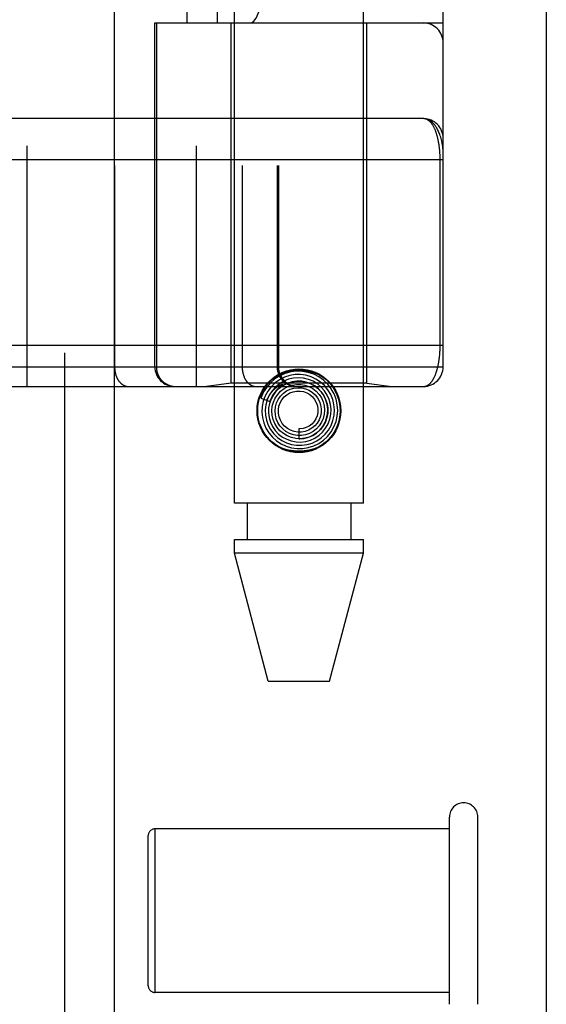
# Model space of a CAD drawing. Header units: inches. Extents: x 0 to 212, y 0 to 138.
# Tile 88 of 256: x 94.335 to 95.134, y 40.908 to 42.401. Entities that reach past the tile are written whole.
import ezdxf

# ---------------------------------------------------------------- set-up
doc = ezdxf.new("R2010")
doc.units = ezdxf.units.IN
doc.header["$LTSCALE"] = 11.6875
doc.header["$MEASUREMENT"] = 0
doc.linetypes.add('HIDDEN', pattern=[0.2, 0.1, -0.1])
doc.layers.get('0').update_dxf_attribs({"linetype": 'CONTINUOUS'})
doc.layers.add('DEFAULT_2', color=8, linetype='HIDDEN')
doc.layers.add('RIGHTHAND_DOOR_ASSEMBLY', color=7, linetype='CONTINUOUS')

msp = doc.modelspace()

# ---------------------------------------------------------------- linework, layer by layer
at = {"color": 3, "linetype": 'Continuous'}
msp.add_line((95.1337, 38.4248), (95.1337, 101.3468), dxfattribs=at)
at = {"layer": 'DEFAULT_2', "color": 8, "linetype": 'HIDDEN'}
for p, q in [((94.9867, 40.9078), (94.9867, 41.1918)), ((95.0297, 40.9078), (95.0297, 41.1918)), ((94.5297, 40.9358), (94.5297, 41.1638)), ((94.9867, 41.1738), (94.5397, 41.1738)), ((94.5397, 41.1738), (94.5397, 40.9258)), ((94.9867, 40.9258), (94.5397, 40.9258))]:
    msp.add_line(p, q, dxfattribs=at)
for centre, radius, start, end in [((95.0082, 41.1918), 0.0215, 360, 180), ((94.5397, 41.1638), 0.01, 90, 180), ((94.5397, 40.9358), 0.01, 180, 270)]:
    msp.add_arc(centre, radius, start, end, dxfattribs=at)
at = {"layer": 'RIGHTHAND_DOOR_ASSEMBLY', "color": 8, "linetype": 'HIDDEN'}
for p, q in [((94.4029, 97.9958), (94.4029, 38.6458)), ((94.6604, 41.6678), (94.6604, 44.8502)), ((94.8564, 41.6678), (94.8564, 44.8502)), ((94.3457, 44.5471), (94.3457, 41.8446)), ((94.6022, 44.5471), (94.6022, 41.8446)), ((94.4786, 44.5171), (94.4786, 41.8746)), ((94.6722, 44.5171), (94.6722, 41.8746)), ((94.7252, 44.5171), (94.7252, 41.8746)), ((94.7272, 44.5171), (94.7272, 41.8746)), ((94.9772, 41.8746), (94.9772, 44.5171)), ((94.5888, 42.3958), (94.5888, 43.9958)), ((94.6347, 42.3958), (94.6347, 43.9958)), ((94.9472, 43.9958), (94.9472, 42.3958)), ((94.5397, 42.3958), (94.9772, 42.3958)), ((94.5397, 41.8746), (94.5397, 42.3958)), ((94.542, 42.3958), (94.542, 41.8746)), ((94.6554, 41.8498), (94.6554, 42.3958)), ((94.8614, 41.8498), (94.8614, 42.3958)), ((94.9472, 42.2508), (94.0677, 42.2508)), ((94.9726, 41.9071), (94.9726, 42.1891)), ((94.0734, 41.9071), (94.9772, 41.9071)), ((94.3137, 41.8746), (94.9772, 41.8746)), ((94.6554, 41.8498), (94.6179, 41.8446)), ((94.8614, 41.8498), (94.6554, 41.8498)), ((94.8614, 41.8498), (94.8989, 41.8446)), ((94.0734, 41.8446), (94.9472, 41.8446)), ((94.7287, 41.8433), (94.7282, 41.8429)), ((94.7291, 41.8437), (94.7287, 41.8433)), ((94.7295, 41.8441), (94.7291, 41.8437)), ((94.73, 41.8446), (94.7295, 41.8441)), ((94.7315, 41.8459), (94.73, 41.8446)), ((94.7317, 41.8462), (94.7315, 41.8459)), ((94.7004, 41.8267), (94.7147, 41.822)), ((94.7584, 41.7803), (94.7584, 41.7653)), ((94.8564, 41.6678), (94.6604, 41.6678)), ((94.6799, 41.6678), (94.6799, 41.6128)), ((94.8369, 41.6678), (94.8369, 41.6128)), ((94.6604, 41.6128), (94.8564, 41.6128)), ((94.6604, 41.5919), (94.6604, 41.6128)), ((94.8564, 41.5919), (94.8564, 41.6128)), ((94.8564, 41.5919), (94.6604, 41.5919)), ((94.7119, 41.3978), (94.6604, 41.5919)), ((94.8049, 41.3978), (94.8564, 41.5919)), ((94.7119, 41.3978), (94.8049, 41.3978))]:
    msp.add_line(p, q, dxfattribs=at)
at = {"layer": 'RIGHTHAND_DOOR_ASSEMBLY', "color": 3, "linetype": 'Continuous'}
msp.add_line((94.4779, 97.9958), (94.4779, 38.6458), dxfattribs=at)
at = {"layer": 'RIGHTHAND_DOOR_ASSEMBLY', "color": 8, "linetype": 'HIDDEN'}
for points in [[(94.9772, 42.2008), (94.9772, 42.2014), (94.9771, 42.202), (94.9771, 42.2027), (94.9771, 42.2034), (94.977, 42.2042), (94.9769, 42.205), (94.9769, 42.2059), (94.9768, 42.2068), (94.9766, 42.2079), (94.9765, 42.2091), (94.9763, 42.2103), (94.976, 42.2117), (94.9757, 42.2133), (94.9754, 42.2149), (94.975, 42.2167), (94.9745, 42.2187), (94.974, 42.2207), (94.9734, 42.2227), (94.9728, 42.2246), (94.9721, 42.2265), (94.9715, 42.2282), (94.9708, 42.2298), (94.9702, 42.2313), (94.9695, 42.2328), (94.9688, 42.2341), (94.9681, 42.2354), (94.9674, 42.2366), (94.9667, 42.2377), (94.966, 42.2388), (94.9653, 42.2398), (94.9646, 42.2408), (94.9639, 42.2417), (94.9632, 42.2425), (94.9625, 42.2433), (94.9618, 42.244), (94.9611, 42.2447), (94.9604, 42.2454), (94.9597, 42.246), (94.959, 42.2466), (94.9583, 42.2471), (94.9575, 42.2476), (94.9568, 42.248), (94.9561, 42.2484), (94.9554, 42.2488), (94.9547, 42.2491), (94.954, 42.2494), (94.9533, 42.2497), (94.9526, 42.2499), (94.9519, 42.2501), (94.9512, 42.2503), (94.9505, 42.2505), (94.9499, 42.2506), (94.9492, 42.2507), (94.9485, 42.2507), (94.9478, 42.2508), (94.9472, 42.2508)], [(94.9726, 42.1891), (94.9726, 42.1899), (94.9725, 42.1908), (94.9725, 42.1916), (94.9725, 42.1924), (94.9725, 42.1932), (94.9725, 42.1941), (94.9724, 42.1949), (94.9724, 42.1957), (94.9724, 42.1966), (94.9723, 42.1974), (94.9723, 42.1982), (94.9722, 42.1991), (94.9722, 42.1999), (94.9721, 42.2008), (94.972, 42.2016), (94.972, 42.2025), (94.9719, 42.2034), (94.9718, 42.2042), (94.9717, 42.2051), (94.9716, 42.206), (94.9715, 42.2069), (94.9714, 42.2077), (94.9713, 42.2086), (94.9712, 42.2095), (94.971, 42.2104), (94.9709, 42.2113), (94.9708, 42.2122), (94.9706, 42.2131), (94.9705, 42.2139), (94.9703, 42.2148), (94.9702, 42.2157), (94.97, 42.2166), (94.9698, 42.2174), (94.9697, 42.2183), (94.9695, 42.2192), (94.9693, 42.22), (94.9691, 42.2209), (94.9689, 42.2217), (94.9687, 42.2226), (94.9685, 42.2234), (94.9682, 42.2243), (94.968, 42.2251), (94.9678, 42.2259), (94.9675, 42.2268), (94.9673, 42.2276), (94.967, 42.2284), (94.9668, 42.2292), (94.9665, 42.23), (94.9662, 42.2308), (94.9659, 42.2315), (94.9656, 42.2323), (94.9653, 42.2331), (94.965, 42.2338), (94.9647, 42.2346), (94.9644, 42.2353), (94.964, 42.236), (94.9637, 42.2368), (94.9633, 42.2375), (94.963, 42.2381), (94.9626, 42.2388), (94.9623, 42.2395), (94.9619, 42.2401), (94.9615, 42.2408), (94.9611, 42.2414), (94.9607, 42.242), (94.9603, 42.2426), (94.9598, 42.2432), (94.9594, 42.2438), (94.959, 42.2443), (94.9585, 42.2448), (94.9581, 42.2453), (94.9576, 42.2458), (94.9571, 42.2463), (94.9566, 42.2468), (94.9561, 42.2472), (94.9556, 42.2476), (94.9551, 42.248), (94.9546, 42.2484), (94.9541, 42.2487), (94.9536, 42.249), (94.953, 42.2493), (94.9525, 42.2496), (94.9519, 42.2498), (94.9514, 42.2501), (94.9508, 42.2503), (94.9502, 42.2504), (94.9496, 42.2506), (94.949, 42.2507), (94.9484, 42.2507), (94.9478, 42.2508), (94.9472, 42.2508)], [(94.9772, 42.1883), (94.0669, 42.1883)], [(94.9472, 41.8446), (94.9478, 41.8446), (94.9484, 41.8446), (94.949, 41.8447), (94.9496, 41.8448), (94.9501, 41.8449), (94.9507, 41.8451), (94.9513, 41.8453), (94.9518, 41.8455), (94.9524, 41.8457), (94.9529, 41.846), (94.9534, 41.8462), (94.9539, 41.8466), (94.9545, 41.8469), (94.955, 41.8472), (94.9555, 41.8476), (94.956, 41.848), (94.9564, 41.8484), (94.9569, 41.8488), (94.9574, 41.8493), (94.9578, 41.8498), (94.9583, 41.8503), (94.9587, 41.8508), (94.9592, 41.8513), (94.9596, 41.8518), (94.96, 41.8524), (94.9604, 41.8529), (94.9608, 41.8535), (94.9612, 41.8541), (94.9616, 41.8547), (94.962, 41.8554), (94.9623, 41.856), (94.9627, 41.8567), (94.9631, 41.8573), (94.9634, 41.858), (94.9637, 41.8587), (94.9641, 41.8594), (94.9644, 41.8601), (94.9647, 41.8608), (94.965, 41.8615), (94.9653, 41.8623), (94.9656, 41.863), (94.9659, 41.8638), (94.9662, 41.8645), (94.9665, 41.8653), (94.9667, 41.8661), (94.967, 41.8669), (94.9672, 41.8676), (94.9675, 41.8684), (94.9677, 41.8692), (94.968, 41.87), (94.9682, 41.8709), (94.9684, 41.8717), (94.9686, 41.8725), (94.9688, 41.8733), (94.969, 41.8741), (94.9692, 41.875), (94.9694, 41.8758), (94.9696, 41.8767), (94.9698, 41.8775), (94.9699, 41.8784), (94.9701, 41.8792), (94.9703, 41.8801), (94.9704, 41.8809), (94.9706, 41.8818), (94.9707, 41.8827), (94.9708, 41.8835), (94.971, 41.8844), (94.9711, 41.8853), (94.9712, 41.8861), (94.9713, 41.887), (94.9714, 41.8878), (94.9715, 41.8887), (94.9716, 41.8896), (94.9717, 41.8904), (94.9718, 41.8913), (94.9719, 41.8921), (94.972, 41.893), (94.972, 41.8938), (94.9721, 41.8946), (94.9722, 41.8955), (94.9722, 41.8963), (94.9723, 41.8971), (94.9723, 41.898), (94.9724, 41.8988), (94.9724, 41.8996), (94.9724, 41.9004), (94.9725, 41.9013), (94.9725, 41.9021), (94.9725, 41.9029), (94.9725, 41.9037), (94.9725, 41.9046), (94.9726, 41.9054), (94.9726, 41.9062), (94.9726, 41.9071)], [(94.4786, 41.8746), (94.4786, 41.8739), (94.4786, 41.8732), (94.4787, 41.8726), (94.4787, 41.8719), (94.4788, 41.8713), (94.4788, 41.8706), (94.4789, 41.87), (94.4789, 41.8693), (94.479, 41.8687), (94.4791, 41.8681), (94.4792, 41.8674), (94.4794, 41.8668), (94.4795, 41.8662), (94.4796, 41.8655), (94.4798, 41.8649), (94.4799, 41.8643), (94.4801, 41.8637), (94.4802, 41.8631), (94.4804, 41.8625), (94.4806, 41.8619), (94.4808, 41.8613), (94.481, 41.8607), (94.4812, 41.8601), (94.4815, 41.8596), (94.4817, 41.859), (94.4819, 41.8584), (94.4822, 41.8579), (94.4825, 41.8573), (94.4827, 41.8568), (94.483, 41.8563), (94.4833, 41.8558), (94.4836, 41.8553), (94.4839, 41.8548), (94.4842, 41.8543), (94.4845, 41.8538), (94.4848, 41.8533), (94.4852, 41.8529), (94.4855, 41.8524), (94.4859, 41.852), (94.4862, 41.8516), (94.4866, 41.8512), (94.4869, 41.8507), (94.4873, 41.8504), (94.4877, 41.85), (94.4881, 41.8496), (94.4884, 41.8492), (94.4888, 41.8489), (94.4892, 41.8486), (94.4896, 41.8482), (94.49, 41.8479), (94.4905, 41.8476), (94.4909, 41.8474), (94.4913, 41.8471), (94.4917, 41.8468), (94.4922, 41.8466), (94.4926, 41.8464), (94.493, 41.8461), (94.4935, 41.8459), (94.4939, 41.8457), (94.4944, 41.8456), (94.4948, 41.8454), (94.4952, 41.8453), (94.4957, 41.8451), (94.4962, 41.845), (94.4966, 41.8449), (94.4971, 41.8448), (94.4975, 41.8447), (94.498, 41.8447), (94.4985, 41.8446), (94.4989, 41.8446), (94.4994, 41.8446), (94.4998, 41.8446)], [(94.542, 41.8746), (94.542, 41.8739), (94.542, 41.8732), (94.5421, 41.8726), (94.5421, 41.8719), (94.5422, 41.8713), (94.5422, 41.8706), (94.5423, 41.87), (94.5424, 41.8693), (94.5426, 41.8687), (94.5427, 41.8681), (94.5428, 41.8674), (94.543, 41.8668), (94.5432, 41.8662), (94.5434, 41.8655), (94.5436, 41.8649), (94.5438, 41.8643), (94.544, 41.8637), (94.5443, 41.8631), (94.5445, 41.8625), (94.5448, 41.8619), (94.5451, 41.8613), (94.5453, 41.8607), (94.5456, 41.8601), (94.546, 41.8596), (94.5463, 41.859), (94.5466, 41.8584), (94.547, 41.8579), (94.5474, 41.8573), (94.5477, 41.8568), (94.5481, 41.8563), (94.5485, 41.8558), (94.5489, 41.8553), (94.5494, 41.8548), (94.5498, 41.8543), (94.5502, 41.8538), (94.5507, 41.8533), (94.5511, 41.8529), (94.5516, 41.8524), (94.5521, 41.852), (94.5526, 41.8516), (94.5531, 41.8512), (94.5536, 41.8507), (94.5541, 41.8504), (94.5546, 41.85), (94.5552, 41.8496), (94.5557, 41.8492), (94.5563, 41.8489), (94.5568, 41.8486), (94.5574, 41.8482), (94.558, 41.8479), (94.5585, 41.8476), (94.5591, 41.8474), (94.5597, 41.8471), (94.5603, 41.8468), (94.5609, 41.8466), (94.5615, 41.8464), (94.5621, 41.8461), (94.5627, 41.8459), (94.5634, 41.8457), (94.564, 41.8456), (94.5646, 41.8454), (94.5652, 41.8453), (94.5659, 41.8451), (94.5665, 41.845), (94.5672, 41.8449), (94.5678, 41.8448), (94.5684, 41.8447), (94.5691, 41.8447), (94.5697, 41.8446), (94.5704, 41.8446), (94.571, 41.8446), (94.5717, 41.8446)], [(94.6722, 41.8746), (94.6722, 41.8739), (94.6722, 41.8732), (94.6722, 41.8726), (94.6722, 41.8719), (94.6723, 41.8713), (94.6723, 41.8706), (94.6724, 41.87), (94.6725, 41.8693), (94.6726, 41.8687), (94.6727, 41.8681), (94.6728, 41.8674), (94.6729, 41.8668), (94.673, 41.8662), (94.6731, 41.8655), (94.6733, 41.8649), (94.6734, 41.8643), (94.6736, 41.8637), (94.6738, 41.8631), (94.674, 41.8625), (94.6742, 41.8619), (94.6744, 41.8613), (94.6746, 41.8607), (94.6748, 41.8601), (94.675, 41.8596), (94.6752, 41.859), (94.6755, 41.8584), (94.6757, 41.8579), (94.676, 41.8573), (94.6763, 41.8568), (94.6765, 41.8563), (94.6768, 41.8558), (94.6771, 41.8553), (94.6774, 41.8548), (94.6777, 41.8543), (94.6781, 41.8538), (94.6784, 41.8533), (94.6787, 41.8529), (94.679, 41.8524), (94.6794, 41.852), (94.6797, 41.8516), (94.6801, 41.8512), (94.6805, 41.8507), (94.6808, 41.8504), (94.6812, 41.85), (94.6816, 41.8496), (94.682, 41.8492), (94.6824, 41.8489), (94.6828, 41.8486), (94.6832, 41.8482), (94.6836, 41.8479), (94.684, 41.8476), (94.6844, 41.8474), (94.6848, 41.8471), (94.6853, 41.8468), (94.6857, 41.8466), (94.6861, 41.8464), (94.6866, 41.8461), (94.687, 41.8459), (94.6874, 41.8457), (94.6879, 41.8456), (94.6883, 41.8454), (94.6888, 41.8453), (94.6892, 41.8451), (94.6897, 41.845), (94.6901, 41.8449), (94.6906, 41.8448), (94.6911, 41.8447), (94.6915, 41.8447), (94.692, 41.8446), (94.6925, 41.8446), (94.6929, 41.8446), (94.6934, 41.8446)], [(94.7048, 41.8417), (94.7094, 41.8481), (94.7148, 41.8536), (94.721, 41.8584), (94.7278, 41.8623), (94.7351, 41.8654), (94.7427, 41.8675), (94.7505, 41.8688), (94.7584, 41.8693), (94.7663, 41.8688), (94.7741, 41.8675), (94.7817, 41.8654), (94.789, 41.8623), (94.7958, 41.8584), (94.802, 41.8536), (94.8074, 41.8481), (94.8121, 41.8417)], [(94.7885, 41.7583), (94.7955, 41.7632), (94.8018, 41.769), (94.8071, 41.7758), (94.8114, 41.7833), (94.8146, 41.7913), (94.8165, 41.7997), (94.8172, 41.8084), (94.8166, 41.817), (94.8147, 41.8255), (94.8116, 41.8336), (94.8073, 41.8412), (94.802, 41.8481), (94.7956, 41.8542), (94.7885, 41.8592), (94.7807, 41.8632), (94.7724, 41.866), (94.7637, 41.8675), (94.7549, 41.8677), (94.7462, 41.8667), (94.7376, 41.8644), (94.7295, 41.8608), (94.722, 41.8562)], [(94.7252, 41.8746), (94.7252, 41.8739), (94.7253, 41.8732), (94.7253, 41.8726), (94.7253, 41.8719), (94.7254, 41.8713), (94.7255, 41.8706), (94.7256, 41.87), (94.7257, 41.8693), (94.7258, 41.8687), (94.7259, 41.8681), (94.7261, 41.8674), (94.7262, 41.8668), (94.7264, 41.8662), (94.7266, 41.8655), (94.7268, 41.8649), (94.727, 41.8643), (94.7272, 41.8637), (94.7275, 41.8631), (94.7277, 41.8625), (94.728, 41.8619), (94.7283, 41.8613), (94.7286, 41.8607), (94.7289, 41.8601), (94.7292, 41.8596), (94.7295, 41.859), (94.7299, 41.8584), (94.7302, 41.8579), (94.7306, 41.8573), (94.731, 41.8568), (94.7314, 41.8563), (94.7318, 41.8558), (94.7322, 41.8553), (94.7326, 41.8548), (94.733, 41.8543), (94.7335, 41.8538), (94.7339, 41.8533), (94.7344, 41.8529), (94.7349, 41.8524), (94.7353, 41.852), (94.7358, 41.8516), (94.7363, 41.8512), (94.7368, 41.8507), (94.7374, 41.8504), (94.7379, 41.85), (94.7384, 41.8496), (94.739, 41.8492), (94.7395, 41.8489), (94.7401, 41.8486), (94.7406, 41.8482), (94.7412, 41.8479), (94.7418, 41.8476), (94.7424, 41.8474), (94.743, 41.8471), (94.7436, 41.8468), (94.7442, 41.8466), (94.7448, 41.8464), (94.7454, 41.8461), (94.746, 41.8459), (94.7466, 41.8457), (94.7472, 41.8456), (94.7479, 41.8454), (94.7485, 41.8453), (94.7491, 41.8451), (94.7498, 41.845), (94.7504, 41.8449), (94.751, 41.8448), (94.7517, 41.8447), (94.7523, 41.8447), (94.753, 41.8446), (94.7536, 41.8446), (94.7543, 41.8446), (94.7549, 41.8446)], [(94.722, 41.8562), (94.7153, 41.8504), (94.7094, 41.8437), (94.7046, 41.8363), (94.7009, 41.8281), (94.7004, 41.8267)], [(94.7364, 41.8586), (94.729, 41.8548), (94.7223, 41.85), (94.7163, 41.8442), (94.7112, 41.8376), (94.7072, 41.8303), (94.7043, 41.8224), (94.7026, 41.8142), (94.7022, 41.8059), (94.703, 41.7975), (94.705, 41.7893), (94.7082, 41.7816), (94.7126, 41.7743), (94.718, 41.7678), (94.7243, 41.7622), (94.7314, 41.7575), (94.7391, 41.7539), (94.7472, 41.7516), (94.7557, 41.7504), (94.7642, 41.7505), (94.7726, 41.7519), (94.7808, 41.7545), (94.7885, 41.7583)], [(94.7425, 41.8555), (94.7354, 41.8526), (94.7287, 41.8486), (94.7227, 41.8437), (94.7176, 41.8379), (94.7134, 41.8314), (94.7102, 41.8243), (94.7081, 41.8168), (94.7072, 41.809), (94.7075, 41.8012), (94.709, 41.7935), (94.7116, 41.7861), (94.7154, 41.7792), (94.7201, 41.7729), (94.7258, 41.7674), (94.7322, 41.7628), (94.7393, 41.7592), (94.7469, 41.7568), (94.7547, 41.7555), (94.7627, 41.7554), (94.7706, 41.7565), (94.7782, 41.7589)], [(94.7554, 41.8528), (94.7483, 41.8518), (94.7415, 41.8498), (94.735, 41.8467), (94.7291, 41.8427), (94.7239, 41.8378), (94.7196, 41.832), (94.7161, 41.8257), (94.7137, 41.8189), (94.7124, 41.8118), (94.7122, 41.8046), (94.7132, 41.7974), (94.7152, 41.7904), (94.7184, 41.7838), (94.7225, 41.7778), (94.7275, 41.7725), (94.7333, 41.768), (94.7398, 41.7645), (94.7467, 41.762), (94.754, 41.7606), (94.7613, 41.7603), (94.7687, 41.7612)], [(94.7147, 41.822), (94.7153, 41.8237), (94.7184, 41.8302), (94.7225, 41.8361), (94.7276, 41.8414), (94.7333, 41.8457), (94.7397, 41.8491), (94.7465, 41.8514), (94.7535, 41.8526), (94.7607, 41.8527), (94.7678, 41.8517), (94.7745, 41.8495), (94.7809, 41.8463), (94.7866, 41.8421), (94.7916, 41.8371), (94.7958, 41.8314), (94.7989, 41.8251), (94.8011, 41.8184), (94.8021, 41.8115), (94.802, 41.8044), (94.8008, 41.7976), (94.7985, 41.791)], [(94.7782, 41.7589), (94.7855, 41.7623), (94.7921, 41.7668), (94.798, 41.7723), (94.803, 41.7786), (94.807, 41.7856), (94.8099, 41.7931), (94.8116, 41.801), (94.8122, 41.8091), (94.8115, 41.8172), (94.8096, 41.8251), (94.8065, 41.8326), (94.8023, 41.8397), (94.7971, 41.846), (94.7911, 41.8514), (94.7842, 41.8559), (94.7767, 41.8594), (94.7688, 41.8616), (94.7607, 41.8627), (94.7524, 41.8626), (94.7443, 41.8612), (94.7364, 41.8586)], [(94.7687, 41.7612), (94.7758, 41.7633), (94.7826, 41.7664), (94.7888, 41.7706), (94.7943, 41.7756), (94.7989, 41.7815), (94.8026, 41.788), (94.8052, 41.795), (94.8068, 41.8024), (94.8072, 41.8099), (94.8064, 41.8174), (94.8044, 41.8247), (94.8014, 41.8317), (94.7973, 41.8381), (94.7923, 41.8438), (94.7864, 41.8486), (94.7799, 41.8526), (94.7728, 41.8554), (94.7653, 41.8572), (94.7577, 41.8578), (94.75, 41.8572), (94.7425, 41.8555)], [(94.7584, 41.7653), (94.7597, 41.7653), (94.7664, 41.7659), (94.7731, 41.7676), (94.7793, 41.7703), (94.7851, 41.774), (94.7902, 41.7786), (94.7946, 41.784), (94.798, 41.79), (94.8004, 41.7964), (94.8018, 41.8032), (94.8021, 41.8102), (94.8013, 41.8171), (94.7994, 41.8238), (94.7965, 41.8302), (94.7926, 41.836), (94.7878, 41.8411), (94.7823, 41.8454), (94.7761, 41.8488), (94.7694, 41.8512), (94.7625, 41.8525), (94.7554, 41.8528)], [(94.7097, 41.8236), (94.7103, 41.825), (94.7109, 41.8263), (94.7115, 41.8276), (94.7122, 41.8288), (94.7128, 41.8299), (94.7134, 41.8309), (94.714, 41.8319), (94.7146, 41.8329), (94.7153, 41.8338), (94.7159, 41.8346), (94.7165, 41.8354), (94.7171, 41.8361), (94.7177, 41.8368), (94.7182, 41.8375), (94.7188, 41.8381), (94.7193, 41.8387), (94.7199, 41.8393), (94.7204, 41.8398), (94.7209, 41.8403), (94.7214, 41.8408), (94.7219, 41.8412), (94.7223, 41.8416), (94.7228, 41.842), (94.7232, 41.8424), (94.7236, 41.8427), (94.7241, 41.843), (94.7244, 41.8434), (94.7248, 41.8436), (94.7252, 41.8439), (94.7256, 41.8442), (94.7259, 41.8444), (94.7263, 41.8447), (94.7266, 41.8449), (94.727, 41.8451), (94.7273, 41.8453), (94.7276, 41.8455), (94.7279, 41.8457), (94.7283, 41.8459), (94.7286, 41.8461), (94.7289, 41.8463), (94.7292, 41.8465), (94.7295, 41.8466), (94.7298, 41.8468), (94.7301, 41.8469), (94.7304, 41.8471), (94.7307, 41.8472), (94.731, 41.8473), (94.7312, 41.8474), (94.7315, 41.8475), (94.7317, 41.8476), (94.732, 41.8477), (94.7322, 41.8478), (94.7324, 41.8478), (94.7326, 41.8478), (94.7328, 41.8479), (94.733, 41.8478), (94.7331, 41.8477), (94.7331, 41.8476), (94.733, 41.8474), (94.7328, 41.8472), (94.7327, 41.8471), (94.7325, 41.8469), (94.7324, 41.8467), (94.7322, 41.8466), (94.732, 41.8464), (94.7319, 41.8463), (94.7317, 41.8462)], [(94.7282, 41.8429), (94.728, 41.8427), (94.7277, 41.8424), (94.7274, 41.8422), (94.7271, 41.8419), (94.7268, 41.8416), (94.7265, 41.8413), (94.7262, 41.8409), (94.7259, 41.8406), (94.7255, 41.8402), (94.7251, 41.8398), (94.7248, 41.8393), (94.7244, 41.8389), (94.7239, 41.8384), (94.7235, 41.8379), (94.7231, 41.8374), (94.7226, 41.8368), (94.7221, 41.8362), (94.7217, 41.8355), (94.7212, 41.8349), (94.7207, 41.8341), (94.7202, 41.8334), (94.7197, 41.8326), (94.7191, 41.8318), (94.7186, 41.8309), (94.7181, 41.83), (94.7176, 41.829), (94.7171, 41.828), (94.7166, 41.8269), (94.7161, 41.8258), (94.7156, 41.8246), (94.7151, 41.8233), (94.7146, 41.822)], [(94.7224, 41.8271), (94.7261, 41.8326), (94.7306, 41.8374), (94.7359, 41.8414), (94.7417, 41.8445), (94.748, 41.8466), (94.7544, 41.8477), (94.761, 41.8477), (94.7674, 41.8466), (94.7736, 41.8445), (94.7793, 41.8414), (94.7845, 41.8374), (94.7889, 41.8327), (94.7924, 41.8273), (94.795, 41.8214), (94.7966, 41.8152), (94.7972, 41.8088), (94.7967, 41.8024), (94.7951, 41.7962), (94.7926, 41.7904), (94.7892, 41.7851)], [(94.7305, 41.83), (94.7347, 41.8343), (94.7396, 41.8378), (94.7449, 41.8404), (94.7507, 41.8421), (94.7566, 41.8428), (94.7625, 41.8425), (94.7682, 41.8412), (94.7737, 41.8389), (94.7787, 41.8357), (94.783, 41.8318), (94.7866, 41.8272), (94.7894, 41.8221), (94.7912, 41.8166), (94.7921, 41.8109), (94.792, 41.8051), (94.7909, 41.7994), (94.7889, 41.7941), (94.786, 41.7892), (94.7823, 41.7848)], [(94.7401, 41.8322), (94.7447, 41.8349), (94.7497, 41.8367), (94.7549, 41.8377), (94.7602, 41.8377), (94.7654, 41.8368), (94.7703, 41.835), (94.7749, 41.8323), (94.7788, 41.8289), (94.7821, 41.8249), (94.7846, 41.8204), (94.7863, 41.8155), (94.7871, 41.8105), (94.787, 41.8053), (94.786, 41.8003), (94.7841, 41.7956), (94.7814, 41.7913), (94.778, 41.7876), (94.774, 41.7846)], [(94.7985, 41.791), (94.7952, 41.7849), (94.7909, 41.7794), (94.7859, 41.7746), (94.7801, 41.7708), (94.7739, 41.7679), (94.7672, 41.7661), (94.7604, 41.7653), (94.7536, 41.7657), (94.7469, 41.7671), (94.7405, 41.7696), (94.7347, 41.7731), (94.7295, 41.7775), (94.7251, 41.7826), (94.7216, 41.7884), (94.7191, 41.7946), (94.7176, 41.8012), (94.7172, 41.8079), (94.7179, 41.8146), (94.7196, 41.821), (94.7224, 41.8271)], [(94.7892, 41.7851), (94.7849, 41.7804), (94.7799, 41.7765), (94.7744, 41.7735), (94.7685, 41.7714), (94.7623, 41.7704), (94.756, 41.7704), (94.7499, 41.7715), (94.744, 41.7735), (94.7386, 41.7765), (94.7338, 41.7803), (94.7296, 41.7849), (94.7263, 41.7901), (94.724, 41.7957), (94.7226, 41.8017), (94.7222, 41.8078), (94.7228, 41.8138), (94.7244, 41.8196), (94.727, 41.8251), (94.7305, 41.83)], [(94.7823, 41.7848), (94.7779, 41.7812), (94.773, 41.7783), (94.7677, 41.7764), (94.7622, 41.7754), (94.7565, 41.7754), (94.751, 41.7763), (94.7458, 41.7782), (94.7409, 41.781), (94.7366, 41.7845), (94.7331, 41.7887), (94.7303, 41.7934), (94.7283, 41.7986), (94.7273, 41.8039), (94.7272, 41.8094), (94.7281, 41.8147), (94.7299, 41.8199), (94.7326, 41.8246), (94.736, 41.8287), (94.7401, 41.8322)], [(94.774, 41.7846), (94.7695, 41.7823), (94.7647, 41.7808), (94.7598, 41.7803), (94.7584, 41.7803)], [(94.8121, 41.7739), (94.8074, 41.7675), (94.802, 41.762), (94.7958, 41.7572), (94.789, 41.7533), (94.7817, 41.7502), (94.7741, 41.7481), (94.7663, 41.7468), (94.7584, 41.7463), (94.7505, 41.7468), (94.7427, 41.7481), (94.7351, 41.7502), (94.7278, 41.7533), (94.721, 41.7572), (94.7148, 41.762), (94.7094, 41.7675), (94.7048, 41.7739)]]:
    msp.add_lwpolyline(points, dxfattribs=at)
for radius in [0.0635, 0.0625]:
    msp.add_circle((94.7584, 41.8078), radius, dxfattribs=at)
for centre, start, end in [((94.9472, 42.3658), 0, 90), ((94.9472, 42.2208), 0, 89.9999), ((94.5697, 41.8746), 180, 270), ((94.7572, 41.8746), 180, 270), ((94.9472, 41.8746), 270, 360)]:
    msp.add_arc(centre, 0.03, start, end, dxfattribs=at)
msp.add_ellipse((94.6843, 42.6458), major_axis=(0, 0.25), ratio=0.146965, start_param=-3.141593, end_param=-1.570796, dxfattribs=at)

doc.saveas('drawing.dxf')
